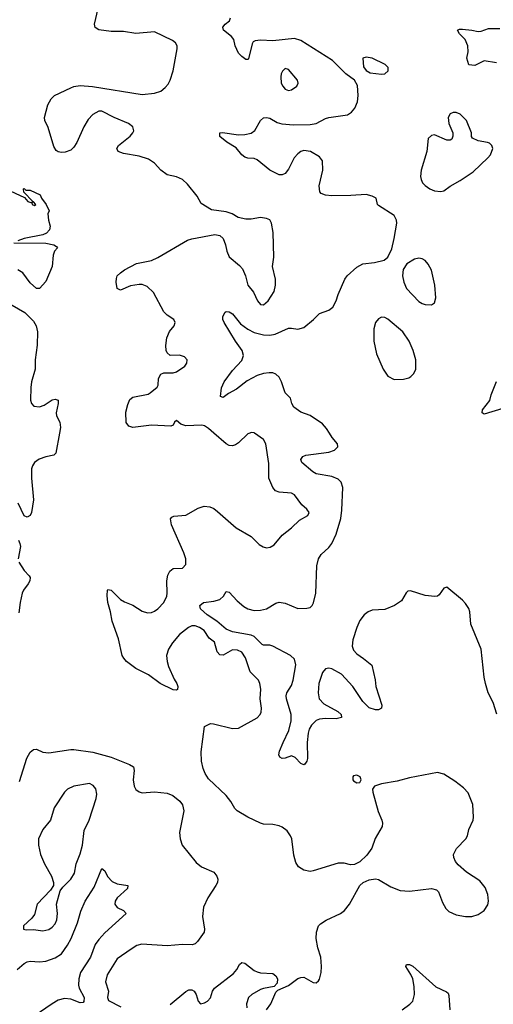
# Model space of a CAD drawing. Header units: inches. Extents: x 1550315 to 1685896, y 510706 to 640504.
# Tile 203 of 256: x 1671642 to 1674688, y 526326 to 532658. Entities that reach past the tile are written whole.
import ezdxf

# ---------------------------------------------------------------- set-up
doc = ezdxf.new("R2010")
doc.units = ezdxf.units.IN
doc.header["$MEASUREMENT"] = 0
doc.layers.add('B6572', color=7, linetype='Continuous')
doc.layers.add('B6573', color=7, linetype='Continuous')

msp = doc.modelspace()

# ---------------------------------------------------------------- linework, layer by layer
at = {"layer": 'B6572', "color": 5}
for points, elevation in [([(1671897.6, 530000), (1671873.7, 529870), (1671862.4, 529857.6), (1671810, 529846.9), (1671768, 529832), (1671738, 529810), (1671724.4, 529790), (1671718.7, 529770), (1671717.4, 529710), (1671730.4, 529569.6), (1671718.8, 529490), (1671710, 529468.7), (1671690, 529458), (1671670, 529468), (1671632.3, 529550)], 340), ([(1673228.9, 526290), (1673257.2, 526330), (1673290, 526404.7), (1673302, 526418), (1673370, 526447.7), (1673430, 526492.7), (1673450, 526499.3), (1673470, 526500.5), (1673530, 526467.3), (1673550, 526464), (1673563.6, 526476.4), (1673571.2, 526488.8), (1673580.5, 526530), (1673584.2, 526570), (1673578, 526630), (1673558.9, 526690), (1673549.7, 526750), (1673551.8, 526790), (1673563.7, 526830), (1673576.1, 526843.9), (1673612.9, 526867.1), (1673704.5, 526910), (1673731.8, 526930), (1673762.9, 526970), (1673829.7, 527090.3), (1673851.4, 527108.6), (1673890, 527126), (1673930, 527132.7), (1673950, 527128), (1674030, 527080.5), (1674090, 527057.1), (1674150, 527054.4), (1674290, 527070.4), (1674323, 527063), (1674336.3, 527050), (1674361.2, 526981.2), (1674383.1, 526943.1), (1674403.4, 526923.4), (1674450, 526902), (1674510, 526890.3), (1674550, 526891.7), (1674590, 526903.7), (1674630, 526930.4), (1674654.2, 526965.8), (1674658.3, 526990), (1674653.2, 527033.2), (1674636.4, 527076.4), (1674601, 527121), (1674516.9, 527176.9), (1674463.1, 527223.1), (1674445.4, 527245.4), (1674434, 527270), (1674432, 527290), (1674451.2, 527328.8), (1674512, 527390), (1674522, 527410), (1674531.5, 527450), (1674559.7, 527510), (1674561.1, 527530), (1674556.4, 527610), (1674525.8, 527685.8), (1674497.5, 527717.5), (1674441.8, 527761.8), (1674370, 527806.3), (1674330, 527817.4), (1674150, 527783.5), (1674070, 527761.1), (1673970, 527743), (1673924.7, 527730), (1673910.7, 527710), (1673912.7, 527690), (1673947.1, 527567.1), (1673970.4, 527510), (1673975.8, 527490), (1673974.4, 527470), (1673928.6, 527391.4), (1673907.3, 527330), (1673875.2, 527284.8), (1673830, 527242), (1673795.3, 527224.7), (1673770, 527224), (1673730, 527234), (1673690, 527233.2), (1673530, 527183.5), (1673510, 527180.5), (1673470, 527188.2), (1673435.6, 527210), (1673418.6, 527238.6), (1673406.2, 527286.2), (1673392.3, 527390), (1673384.8, 527410), (1673361.6, 527441.6), (1673330, 527465.3), (1673310, 527474.2), (1673270, 527483.1), (1673210, 527485.6), (1673190, 527491.8), (1673109, 527530), (1673041.2, 527570), (1673025.1, 527585.1), (1673000.9, 527630), (1672970, 527669.2), (1672857.1, 527777.1), (1672834, 527810), (1672821.7, 527841.7), (1672811.8, 527890), (1672809.4, 527950), (1672830, 528112), (1672869, 528131), (1672889.1, 528130.9), (1673010, 528100.7), (1673050, 528102), (1673170, 528168.7), (1673189.6, 528190), (1673194.8, 528205.2), (1673197.2, 528230), (1673189.8, 528289.8), (1673192.1, 528352.1), (1673186.4, 528390), (1673177.7, 528410), (1673125.2, 528465.2), (1673094, 528554), (1673070, 528589.8), (1673043.9, 528603.9), (1673010, 528604.7), (1672950, 528571.4), (1672930, 528573.5), (1672911.8, 528591.8), (1672894.9, 528654.9), (1672861.7, 528681.7), (1672828.1, 528730), (1672799.2, 528750), (1672770, 528759.9), (1672750, 528759.2), (1672727.1, 528750), (1672670, 528703.9), (1672625.1, 528650), (1672598.9, 528610), (1672586.9, 528570), (1672590.2, 528530), (1672599.5, 528499.5), (1672636.5, 528416.5), (1672653, 528390), (1672658.8, 528370), (1672658, 528350), (1672650, 528346), (1672630, 528349.5), (1672545.2, 528390), (1672470, 528444), (1672390, 528484.7), (1672330, 528531.3), (1672311.5, 528551.5), (1672302.2, 528570), (1672276.7, 528676.7), (1672237.2, 528790), (1672226.6, 528850), (1672209.7, 528910), (1672204.7, 528955.3), (1672207, 528990), (1672210, 528994), (1672230, 528990.5), (1672290.3, 528930.3), (1672315.3, 528915.3), (1672370, 528894), (1672430, 528855.3), (1672463.4, 528843.4), (1672490, 528845.8), (1672510, 528855), (1672530.8, 528870), (1672569.8, 528910), (1672588.4, 528950), (1672591.2, 528970), (1672587.5, 529050), (1672594.8, 529085.2), (1672607.3, 529112.7), (1672630, 529128.5), (1672690, 529130.7), (1672710, 529154), (1672709.6, 529190), (1672698, 529230), (1672618.5, 529410), (1672611.9, 529448.1), (1672620.1, 529459.9), (1672633.6, 529466.4), (1672710, 529472.4), (1672790, 529517), (1672828.7, 529530), (1672865.8, 529525.8), (1672890, 529514), (1672914.7, 529494.7), (1673034.8, 529390), (1673130, 529334), (1673182.7, 529282.7), (1673207.7, 529267.7), (1673230, 529262.6), (1673253.7, 529266.3), (1673278.7, 529281.3), (1673330, 529344), (1673389.7, 529390.3), (1673440.8, 529439.2), (1673495.3, 529470), (1673504, 529490), (1673489.2, 529510), (1673457.5, 529537.5), (1673410, 529602.9), (1673390, 529613.3), (1673310, 529619.1), (1673288.2, 529628.2), (1673269.8, 529649.8), (1673244.7, 529710), (1673245.1, 529805.1), (1673225.6, 529930), (1673210, 529958), (1673152.7, 530000)], 340), ([(1674712.1, 528192.1), (1674687.2, 528267.2), (1674656.2, 528330), (1674638.9, 528390), (1674629.7, 528430), (1674610.9, 528610), (1674544, 528770), (1674537.2, 528850), (1674530.8, 528870.8), (1674510, 528904.5), (1674490, 528925.1), (1674390, 529009), (1674370, 529002), (1674340.7, 528959.3), (1674328.8, 528951.2), (1674311.8, 528948.2), (1674250, 528956.1), (1674155.9, 528984.1), (1674138, 528982), (1674127, 528973), (1674098.6, 528921.4), (1674052.7, 528890), (1673990, 528864.8), (1673910, 528860.6), (1673884, 528850), (1673856.9, 528830), (1673830, 528793.5), (1673810.2, 528750), (1673785.4, 528670), (1673780.7, 528630), (1673790, 528604.2), (1673810, 528579.1), (1673854, 528550), (1673906.4, 528506.4), (1673927.7, 528412.3), (1673932.3, 528370), (1673972.2, 528250), (1673968.4, 528231.6), (1673950, 528219.6), (1673930, 528219.1), (1673890, 528233.5), (1673850, 528274), (1673784.8, 528370), (1673711.6, 528450), (1673650, 528484.4), (1673630, 528488.7), (1673610, 528483.1), (1673590, 528459.7), (1673566.6, 528390), (1673561.5, 528330), (1673569.1, 528290), (1673598.5, 528258.5), (1673688, 528210), (1673710.7, 528190), (1673711, 528170), (1673678, 528162), (1673610, 528163.7), (1673570, 528159.4), (1673549.1, 528150.9), (1673518, 528122), (1673503.7, 528096.3), (1673496.6, 528070), (1673491.3, 528010), (1673493.4, 527906.6), (1673490, 527888.7), (1673476, 527870), (1673470, 527867), (1673450, 527875.1), (1673413.9, 527913.9), (1673390, 527923), (1673349.6, 527909.6), (1673330, 527907.8), (1673315.9, 527915.9), (1673309.7, 527929.7), (1673314.2, 527954.2), (1673335.9, 528010), (1673373.7, 528086.3), (1673389.2, 528150), (1673388.7, 528190), (1673357.4, 528290), (1673357, 528310), (1673361.3, 528330), (1673390, 528377), (1673401, 528410), (1673418.4, 528510), (1673410, 528545.4), (1673384.1, 528570), (1673270, 528629.4), (1673250, 528636.2), (1673210, 528636.8), (1673201.1, 528641.1), (1673150, 528691.7), (1673130, 528699.1), (1673010, 528721.3), (1672970, 528738.5), (1672909.9, 528789.9), (1672847.4, 528830), (1672804.5, 528870), (1672800.9, 528890), (1672824, 528910), (1672890, 528918.2), (1672929.8, 528930.2), (1672953.6, 528950), (1672970, 528980.7), (1672990, 528976.4), (1673041.1, 528921.1), (1673084.7, 528884.7), (1673110, 528869.2), (1673150, 528858.2), (1673190, 528860.1), (1673230.5, 528869.5), (1673290, 528905.3), (1673310, 528912.2), (1673350, 528906.7), (1673430, 528872.2), (1673490, 528873.8), (1673510, 528878.3), (1673522.6, 528890), (1673532.3, 528907.7), (1673546.3, 528970), (1673554.1, 529145.9), (1673564.2, 529190), (1673580.2, 529219.8), (1673630, 529264.9), (1673650, 529290.3), (1673678.2, 529350), (1673708.5, 529450), (1673715.1, 529504.9), (1673719.9, 529650), (1673710, 529683.9), (1673690, 529703.4), (1673650, 529720.8), (1673550, 529736.8), (1673526.6, 529750), (1673457.6, 529810), (1673449.7, 529830), (1673463.7, 529850), (1673482.2, 529857.8), (1673630, 529876.9), (1673666.6, 529890), (1673689.4, 529910.6), (1673685.6, 529930), (1673651, 529971), (1673634, 530000)], 320), ([(1673121.9, 530000), (1673110, 529994.5), (1673050, 529937.6), (1673030, 529924.2), (1673010, 529918.7), (1672990, 529920.5), (1672970, 529929.6), (1672890.3, 530000)], 340), ([(1671633.4, 529310), (1671643.8, 529290), (1671647, 529270), (1671632.4, 529190)], 340), ([(1671635.8, 529170), (1671670, 529115.5), (1671702.3, 529082.3), (1671708.4, 529070), (1671706.7, 529050), (1671697, 529030), (1671666.7, 528990), (1671658.7, 528970), (1671644.6, 528910), (1671636, 528844)], 340), ([(1671640.2, 527759.8), (1671687.7, 527910), (1671710, 527948.2), (1671730, 527963.8), (1671750, 527966), (1671790, 527948.5), (1671830, 527943.1), (1671970, 527965.3), (1671990, 527964.9), (1672112.5, 527947.5), (1672230, 527914.9), (1672348.7, 527868.7), (1672373.8, 527853.8), (1672378.7, 527830), (1672372.6, 527770), (1672377.8, 527730), (1672390, 527707), (1672410, 527691.8), (1672430, 527686.5), (1672510, 527693.1), (1672590, 527683.7), (1672627.9, 527667.9), (1672671.7, 527631.7), (1672688.9, 527608.9), (1672698.4, 527570), (1672670.6, 527430), (1672673.4, 527390), (1672687.7, 527350), (1672777.8, 527237.8), (1672810.6, 527210), (1672890, 527175.8), (1672910, 527150.6), (1672915.6, 527130), (1672914.3, 527110), (1672904.6, 527090), (1672851.6, 527010), (1672824.2, 526950), (1672817.6, 526890), (1672830.3, 526810), (1672828.7, 526790), (1672786, 526730), (1672770, 526715.1), (1672751.8, 526708.2), (1672690, 526711.5), (1672590, 526703.1), (1672426.8, 526713.2), (1672396.3, 526703.7), (1672358.3, 526681.7), (1672270, 526617.7), (1672203.8, 526516.2), (1672193, 526470), (1672213.2, 526410), (1672207.8, 526370), (1672212.4, 526350), (1672293.4, 526310)], 340), ([(1671626, 526550), (1671670, 526588.2), (1671690, 526599.7), (1671710, 526603.2), (1671770, 526599.8), (1671810, 526604.4), (1671870, 526625.3), (1671910, 526651), (1671950, 526705.8), (1671972.3, 526750), (1672014.8, 526850), (1672035.3, 526924.7), (1672063.4, 526990), (1672120.8, 527079.2), (1672170, 527199.1), (1672190, 527185.5), (1672207, 527147), (1672235.9, 527115.9), (1672270, 527100.7), (1672338, 527090), (1672336.4, 527070), (1672268.9, 527010), (1672255.6, 526990), (1672253.4, 526970), (1672268.5, 526948.5), (1672310.8, 526930), (1672327.3, 526910), (1672190, 526786.4), (1672150, 526743.1), (1672126.9, 526710), (1672096.9, 526630), (1672033.4, 526530), (1672022.3, 526490), (1672019.8, 526450), (1672025, 526430), (1672057.1, 526370), (1672055.5, 526344.5), (1672050, 526338), (1672030, 526335.3), (1671970, 526358.4), (1671930, 526363.1), (1671890, 526351.7), (1671851, 526330), (1671734.2, 526250)], 320), ([(1672610, 526324), (1672710, 526407.5), (1672730, 526418.4), (1672750, 526419.7), (1672764.9, 526410), (1672777.8, 526390), (1672790, 526346), (1672806, 526330), (1672830, 526335.5), (1672850, 526346.7), (1672870, 526368.2), (1672881.5, 526410), (1672896.1, 526430), (1673016.8, 526523.2), (1673038.9, 526550), (1673056.9, 526583.1), (1673070, 526594), (1673090, 526590.2), (1673150, 526544.3), (1673170, 526535), (1673190.8, 526529.2), (1673270, 526523.8), (1673290.6, 526510), (1673300.5, 526490), (1673298.5, 526461.5), (1673279.9, 526440.1), (1673210, 526428.6), (1673190, 526420.8), (1673134.9, 526390), (1673114.7, 526370), (1673101.3, 526330), (1673102.6, 526302.6)], 340), ([(1674101.2, 526290), (1674152.5, 526327.5), (1674170, 526347.3), (1674180.5, 526390), (1674180.1, 526440.1), (1674169.7, 526489.7), (1674158.5, 526518.5), (1674126.6, 526570), (1674130, 526582), (1674150, 526582.8), (1674170, 526570.5), (1674319.1, 526439.1), (1674387, 526407), (1674397.4, 526397.4), (1674402.4, 526382.4), (1674408.4, 526290)], 320)]:
    msp.add_lwpolyline(points, dxfattribs=dict(at, elevation=elevation))
at = {"layer": 'B6572', "color": 5, "elevation": 340}
for points in [[(1673810, 527799.3), (1673790, 527796), (1673784.9, 527790), (1673785.5, 527770), (1673790, 527764), (1673810, 527751), (1673830, 527752), (1673839, 527770), (1673832.7, 527790)], [(1672090, 527745.1), (1671990, 527728.2), (1671950.5, 527710), (1671930.3, 527690), (1671864.4, 527590), (1671839.5, 527510), (1671790, 527449.6), (1671763.6, 527390), (1671762.8, 527350), (1671775.5, 527290), (1671802.4, 527230), (1671846.7, 527150), (1671859.1, 527110), (1671858.8, 527090), (1671839.5, 527060.5), (1671754.8, 526970), (1671736.2, 526903.8), (1671720.7, 526879.3), (1671666.8, 526830), (1671666, 526810), (1671684, 526804), (1671731.8, 526808.2), (1671790, 526797.6), (1671830, 526807), (1671850, 526821.3), (1671870, 526844.4), (1671881, 526870), (1671884.4, 526910), (1671879.1, 526970), (1671903.3, 527056.7), (1671920.1, 527079.9), (1671971.1, 527130), (1671994.7, 527170), (1672005.3, 527230), (1672030, 527293.4), (1672045.3, 527350), (1672056.2, 527443.8), (1672088.5, 527510), (1672134.3, 527650), (1672138, 527678), (1672132.5, 527712.5), (1672114.2, 527734.2)]]:
    msp.add_lwpolyline(points, close=True, dxfattribs=at)
at = {"layer": 'B6573', "color": 5}
for points, elevation in [([(1672890.3, 530000), (1672856.4, 530030), (1672830, 530045.6), (1672813.2, 530050), (1672710, 530045.7), (1672678, 530058), (1672650, 530080.9), (1672637.3, 530070), (1672628.5, 530051.5), (1672614.8, 530045.2), (1672490.2, 530049.8), (1672370, 530036.2), (1672343.5, 530043.5), (1672327.1, 530067.1), (1672325.7, 530134.3), (1672337.1, 530182.9), (1672350, 530214.8), (1672370, 530230.4), (1672469.4, 530250.6), (1672481.5, 530258.5), (1672526, 530294), (1672532, 530308), (1672534, 530350), (1672550, 530379.1), (1672570, 530388.2), (1672630, 530388), (1672650, 530393.4), (1672705.2, 530430), (1672717.2, 530450), (1672719, 530470), (1672701.2, 530490), (1672690, 530495.1), (1672670, 530499.7), (1672610, 530498.4), (1672590, 530516), (1672584.4, 530530), (1672582.4, 530562.4), (1672588.2, 530611.8), (1672606.6, 530653.4), (1672635.8, 530690), (1672642, 530710), (1672632.6, 530730), (1672590, 530757.8), (1672570, 530779.8), (1672503.7, 530903.7), (1672461.7, 530941.7), (1672430, 530955.7), (1672410, 530956.2), (1672354.4, 530945.6), (1672290, 530919.5), (1672270, 530929.4), (1672263, 530970), (1672265.4, 530994.6), (1672270, 531011), (1672290, 531031), (1672315.3, 531050), (1672394, 531090), (1672490, 531110.3), (1672530, 531128.9), (1672720.6, 531239.4), (1672750, 531249.2), (1672896.7, 531276.7), (1672930, 531270.5), (1672950.4, 531250.4), (1672966.4, 531210), (1672973.7, 531170), (1672990, 531133.4), (1673056.5, 531076.5), (1673075, 531055), (1673095.3, 531010), (1673110.4, 530950), (1673146.2, 530906.2), (1673172.7, 530850), (1673190, 530826.7), (1673210, 530823.7), (1673240.5, 530850), (1673279.7, 530910), (1673288.3, 530950), (1673287.8, 530990), (1673267.8, 531070), (1673275.8, 531130), (1673273.3, 531290), (1673261.2, 531350), (1673250.5, 531370.5), (1673230, 531379.8), (1673190, 531385.7), (1673130, 531375.4), (1673096.3, 531376.3), (1673046.8, 531386.8), (1673008, 531410), (1672970, 531422), (1672876, 531436), (1672810, 531476), (1672783, 531523), (1672720.4, 531600.4), (1672690, 531629.7), (1672650, 531648.5), (1672590, 531660.4), (1672550, 531691), (1672510, 531735), (1672470, 531760.7), (1672410, 531779.5), (1672310, 531797.2), (1672276, 531810), (1672267.3, 531830), (1672278.4, 531850), (1672352, 531910), (1672369.4, 531930), (1672375.6, 531944.4), (1672369.4, 531970), (1672342.7, 531990), (1672250, 532028.5), (1672171, 532071), (1672150, 532069.7), (1672111.5, 532048.5), (1672083, 532017), (1672055.3, 531970), (1672010, 531869), (1671990, 531839), (1671970, 531819), (1671934.8, 531805.2), (1671910, 531804), (1671890, 531809), (1671877.5, 531817.5), (1671861.7, 531841.7), (1671825.6, 531965.6), (1671804.5, 532010), (1671802, 532030), (1671822, 532110), (1671844.5, 532150), (1671866, 532170), (1671970, 532220.4), (1671990, 532228.2), (1672030, 532234.4), (1672110, 532228.5), (1672430, 532178), (1672510, 532186.3), (1672550, 532199.5), (1672578.6, 532221.4), (1672597.2, 532242.8), (1672610.8, 532269.2), (1672629.8, 532330), (1672654.7, 532470), (1672654, 532490), (1672643.7, 532510), (1672624.4, 532524.4), (1672510, 532579.7), (1672390, 532569.8), (1672310, 532581.5), (1672230, 532582), (1672150, 532592.7), (1672127.2, 532607.2), (1672122.7, 532630), (1672146.6, 532730)], 340), ([(1673634, 530000), (1673616.3, 530030), (1673590, 530060.2), (1673510, 530112.9), (1673450, 530134.5), (1673405.7, 530165.7), (1673393.3, 530190), (1673384.5, 530224.5), (1673350, 530258.7), (1673325.5, 530330), (1673310, 530359.3), (1673290, 530379.4), (1673270, 530386.3), (1673247, 530387), (1673210, 530382.6), (1673170, 530370.5), (1673104.7, 530335.3), (1673036.9, 530283.1), (1672984.7, 530255.3), (1672950, 530227.6), (1672934, 530234), (1672940.7, 530290), (1672957, 530330), (1673010, 530401.3), (1673070, 530466.7), (1673081.4, 530498.6), (1673073.7, 530530), (1673030.5, 530590), (1672958, 530710), (1672949.7, 530730), (1672948.4, 530750), (1672962.7, 530777.3), (1672970, 530782.4), (1672990, 530779.5), (1673010, 530765.7), (1673063.3, 530703.3), (1673108.5, 530668.5), (1673150, 530646.7), (1673210, 530631.4), (1673250, 530628.8), (1673285.1, 530634.9), (1673370, 530673.4), (1673390, 530674.9), (1673430, 530668.9), (1673470, 530679.5), (1673530.8, 530729.2), (1673570, 530768.4), (1673629.7, 530790.3), (1673657, 530810), (1673678, 530850), (1673689.6, 530890.4), (1673734, 530990), (1673748.4, 531011.6), (1673810, 531067.7), (1673850, 531088.2), (1673923.3, 531096.7), (1673987.3, 531112.7), (1674009.6, 531130.4), (1674034.7, 531185.3), (1674051.5, 531250), (1674067.8, 531350), (1674066, 531370), (1674050, 531399.5), (1673950, 531464), (1673944, 531470), (1673934, 531510), (1673910, 531523.7), (1673870, 531533.3), (1673773, 531527), (1673650, 531526.1), (1673609.4, 531530), (1673581.3, 531541.3), (1673571.6, 531551.6), (1673568, 531590), (1673592.1, 531690), (1673590.7, 531750), (1673570, 531776.9), (1673511.6, 531810), (1673470, 531816.2), (1673450, 531809.8), (1673430, 531795.6), (1673408.1, 531770), (1673370, 531697), (1673350.2, 531669.8), (1673330, 531660.5), (1673310, 531661.1), (1673250, 531690.7), (1673170, 531756.8), (1673150, 531765.2), (1673110, 531767.7), (1673090, 531773.7), (1673070, 531788.5), (1673033.8, 531833.8), (1672973.6, 531870), (1672930, 531907.6), (1672929.7, 531930), (1672947.2, 531932.8), (1673050, 531917.4), (1673090, 531918.9), (1673130, 531929.1), (1673154.5, 531945.5), (1673191.1, 532010), (1673210, 532026.7), (1673228.7, 532030), (1673250, 532024), (1673297.5, 531997.5), (1673328.4, 531988.4), (1673403.1, 531983.1), (1673510, 531984.8), (1673550, 531991.5), (1673610, 532022.8), (1673630, 532028.2), (1673750, 532046.8), (1673776.3, 532063.7), (1673798.6, 532090), (1673815.2, 532130), (1673820.2, 532170), (1673815.5, 532235.5), (1673795.1, 532270), (1673739.7, 532310), (1673654.8, 532394.8), (1673450, 532524.1), (1673410, 532537.5), (1673270, 532522.8), (1673190, 532527.3), (1673157.1, 532522.9), (1673143.7, 532516.3), (1673136.8, 532503.2), (1673113, 532407), (1673110, 532401.2), (1673096.8, 532403.2), (1673070, 532421.3), (1673050, 532444), (1673028.7, 532490), (1673018.9, 532530), (1673004.2, 532550), (1672954, 532590), (1672948.3, 532610), (1672962.7, 532630), (1672992.3, 532650), (1672998, 532670)], 320), ([(1674710, 532381), (1674630, 532394), (1674570, 532363.5), (1674530, 532367.3), (1674518, 532410), (1674527.6, 532452.4), (1674525.6, 532490), (1674507.6, 532530), (1674470, 532567.3), (1674457.2, 532590), (1674470, 532597.1), (1674490, 532598), (1674550, 532591.7), (1674590, 532582.3), (1674610, 532583.6), (1674658.2, 532601.8), (1674730, 532601)], 280), ([(1671552, 531570), (1671674, 531514), (1671694, 531490), (1671719.6, 531479.6), (1671722, 531470), (1671736.4, 531463.6), (1671746, 531470), (1671730, 531486), (1671722, 531482), (1671726, 531490), (1671668, 531548), (1671666, 531570), (1671670, 531572), (1671682, 531562), (1671710, 531562), (1671772.7, 531532.7), (1671782, 531510), (1671811.3, 531470), (1671832, 531430), (1671822, 531410), (1671826.4, 531370), (1671838.4, 531330), (1671834, 531306), (1671814.8, 531285.2), (1671790, 531274.3), (1671671.3, 531250), (1671630, 531237)], 340), ([(1671603.8, 531223.8), (1671810, 531221.3), (1671862, 531210), (1671878.8, 531198.8), (1671884.7, 531190), (1671866, 531170), (1671856.8, 531143.2), (1671850.7, 531070), (1671810, 530975.3), (1671770, 530928.7), (1671750, 530928.7), (1671710, 530966), (1671662.9, 531030), (1671630, 531049.7)], 340), ([(1671510.7, 530870), (1671675.5, 530775.5), (1671730, 530718.8), (1671748, 530690), (1671756.4, 530650), (1671754.6, 530565.4), (1671740.5, 530470), (1671740.5, 530410), (1671718.4, 530330), (1671712.7, 530292.7), (1671710.5, 530210.5), (1671717.3, 530190), (1671733, 530173), (1671770, 530168.5), (1671800.1, 530179.9), (1671850, 530213), (1671870, 530218.8), (1671890.5, 530210.5), (1671890.4, 530190.4), (1671877.6, 530130), (1671879.7, 530110), (1671899.8, 530070), (1671904.2, 530035.8), (1671897.6, 530000)], 340), ([(1674750, 530158), (1674630, 530120.9), (1674617.2, 530130), (1674618.4, 530150), (1674665.2, 530210), (1674673.6, 530246.4), (1674710, 530331)], 280), ([(1673152.7, 530000), (1673150, 530002), (1673130, 530003.7), (1673121.9, 530000)], 340)]:
    msp.add_lwpolyline(points, dxfattribs=dict(at, elevation=elevation))
for points, elevation in [([(1673870, 532418), (1673849.1, 532410.9), (1673854.2, 532354.2), (1673870, 532330.7), (1673897.3, 532317.3), (1673970, 532307.6), (1673990, 532310.4), (1674011.1, 532330), (1674011.1, 532350), (1673992.8, 532370), (1673909.3, 532410)], 320), ([(1673350, 532344.5), (1673331.9, 532328.1), (1673324.6, 532310), (1673320.9, 532290), (1673324.9, 532250), (1673334, 532230), (1673350, 532210.4), (1673370, 532203.7), (1673390, 532207), (1673423.7, 532230), (1673432.7, 532250), (1673429.5, 532270), (1673370, 532337)], 340), ([(1674430, 532061.7), (1674410, 532052.6), (1674398.9, 532030), (1674403.1, 531990), (1674428.2, 531930), (1674427.7, 531910), (1674421, 531890), (1674410, 531884.5), (1674390, 531883.6), (1674310, 531917), (1674290, 531914.5), (1674270, 531893.2), (1674260.8, 531810), (1674225.4, 531690), (1674220.8, 531650), (1674224.2, 531630), (1674233.4, 531610), (1674251, 531591), (1674279.3, 531570), (1674310, 531557.8), (1674350, 531552.3), (1674370, 531558), (1674410, 531588), (1674476.1, 531623.9), (1674559.4, 531680.6), (1674652.7, 531770), (1674669.3, 531790), (1674685.2, 531830), (1674679, 531850), (1674663.2, 531863.2), (1674650, 531869.2), (1674590, 531879), (1674555.3, 531895.3), (1674548, 531908), (1674548.7, 531931.3), (1674515.1, 532010), (1674475.1, 532050), (1674450, 532061)], 320), ([(1674210, 531123.5), (1674182.2, 531117.8), (1674132.9, 531087.1), (1674108.7, 531051.3), (1674103.7, 531010), (1674112.8, 530970), (1674130.3, 530930), (1674210, 530846.7), (1674230, 530832.8), (1674250, 530826), (1674290, 530824.2), (1674310, 530837.3), (1674319.1, 530870), (1674311.5, 530950), (1674290, 531046.6), (1674270, 531086), (1674249.6, 531110), (1674230, 531121)], 320), ([(1673970, 530744.7), (1673950, 530734), (1673931.6, 530710), (1673919.6, 530670), (1673919.6, 530590), (1673936.5, 530510), (1673980.9, 530410), (1674010, 530366.2), (1674050, 530344.5), (1674110, 530346.5), (1674144.9, 530355.1), (1674157, 530363), (1674176.6, 530383.4), (1674189.7, 530410), (1674190.6, 530470), (1674172.8, 530530), (1674146.5, 530590), (1674106.8, 530650), (1674010, 530732.9), (1673990, 530742.7)], 320)]:
    msp.add_lwpolyline(points, close=True, dxfattribs=dict(at, elevation=elevation))

doc.saveas('drawing.dxf')
